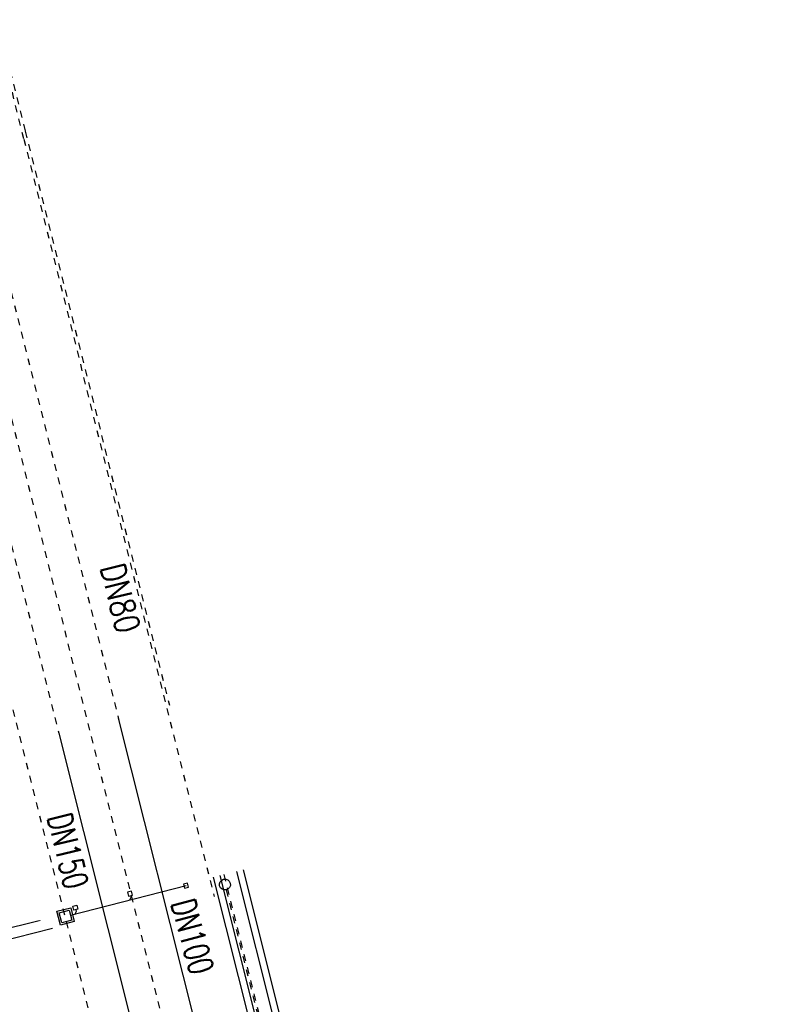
# Model space of a CAD drawing. Extents: x 447045 to 447634, y 442020 to 443192.
# Tile 67 of 82: x 447174 to 447229, y 442920 to 442992. Entities that reach past the tile are written whole.
import ezdxf

# ---------------------------------------------------------------- set-up
doc = ezdxf.new("R2010")
doc.units = 0
doc.header["$LTSCALE"] = 2
doc.header["$MEASUREMENT"] = 0
for name, pattern in [('ACAD_ISO03W100', [0.5, 0.25, -0.25]), ('ACAD_ISO10W100W', [0.5, 0.25, -0.25]), ('AUSGEZOGEN', [0])]:
    doc.linetypes.add(name, pattern=pattern)
for name, color, linetype in [('DB-Bahnachse', 7, 'CONTINUOUS'), ('DB-Gleisachsen', 7, 'CONTINUOUS'), ('DB-Ingenieurbauwerke', 15, 'CONTINUOUS'), ('FBRTOP', 250, 'AUSGEZOGEN'), ('SCHLITZRINNE', 200, 'AUSGEZOGEN')]:
    doc.layers.add(name, color=color, linetype=linetype)
doc.styles.add('ROMANS', font='romans.shx', dxfattribs={"width": 0.8})

msp = doc.modelspace()

# ---------------------------------------------------------------- hatches: boundary and pattern name
at = {"layer": 'SCHLITZRINNE'}
h = msp.add_hatch(dxfattribs=at)
h.set_pattern_fill('_USER', color=256, scale=1.5, angle=45, style=0, pattern_type=0)
h.set_pattern_definition([(324.6696951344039, (447346.8685199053, 442714.5348465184), (0.8674338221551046, 1.223747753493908), [])])
edge = h.paths.add_edge_path(flags=17)
edge.add_line((447346.0616195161, 442716.3032781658), (447346.6361901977, 442716.4005791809))
edge = h.paths.add_edge_path(flags=17)
edge.add_line((447346.8871195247, 442714.9188203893), (447346.3125488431, 442714.8215193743))
edge = h.paths.add_edge_path(flags=17)
edge.add_line((447346.3125488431, 442714.8215193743), (447346.0616195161, 442716.3032781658))
edge = h.paths.add_edge_path(flags=17)
edge.add_line((447346.6361901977, 442716.4005791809), (447346.8871195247, 442714.9188203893))
edge = h.paths.add_edge_path()
edge.add_arc((455543.1851194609, 444109.4959850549), 8314.175989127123, 189.6562417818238, 189.6840918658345)
edge.add_arc((393563.5535929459, 433546.012125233), 54559.20423759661, 9.665544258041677, 9.67045007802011, ccw=False)
edge.add_arc((464490.7175437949, 449190.249554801), 18280.39343786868, 199.2569880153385, 199.2725912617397)
edge.add_arc((438988.1613027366, 440271.6982763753), 8736.655536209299, 19.248465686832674, 19.281113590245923, ccw=False)
edge.add_arc((439684.884197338, 440514.9838708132), 7998.678116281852, 19.2238186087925, 19.248465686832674, ccw=False)
edge.add_arc((551443.6805055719, 479485.6081539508), 110359.837036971, 199.2238149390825, 199.2304511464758)
edge.add_arc((461591.9284848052, 448142.3628786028), 15198.20419267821, 199.2304511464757, 199.2954143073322)
edge.add_arc((434066.5644204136, 438505.5905611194), 13965.35264760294, 19.22764435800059, 19.29541436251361, ccw=False)
edge.add_arc((446515.3391800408, 442847.4484587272), 781.1301442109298, 18.874057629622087, 19.227644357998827, ccw=False)
edge.add_arc((443272.1578874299, 441738.6996315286), 4208.59989003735, 18.721726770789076, 18.874057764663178, ccw=False)
edge.add_arc((445875.7446372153, 442621.065670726), 1459.557549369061, 18.158793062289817, 18.72172677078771, ccw=False)
edge.add_arc((444728.6532720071, 442244.8351673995), 2666.772522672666, 17.742332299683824, 18.158793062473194, ccw=False)
edge.add_arc((445572.4217009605, 442514.803087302), 1780.867426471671, 17.477765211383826, 17.74233229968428, ccw=False)
edge.add_arc((445655.9223158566, 442541.0951066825), 1693.325305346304, 17.206445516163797, 17.477765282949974, ccw=False)
edge.add_arc((445949.7367177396, 442632.082078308), 1385.745182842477, 16.534274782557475, 17.206445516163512, ccw=False)
edge.add_arc((445777.9256488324, 442581.0775038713), 1564.967140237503, 15.901763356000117, 16.534274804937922, ccw=False)
edge.add_arc((444610.2498572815, 442248.4174516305), 2779.104473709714, 15.717077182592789, 15.901763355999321, ccw=False)
edge.add_arc((445469.3841440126, 442490.1855316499), 1886.600396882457, 15.492922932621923, 15.71707716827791, ccw=False)
edge.add_arc((444501.3018579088, 442221.8413207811), 2891.185847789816, 15.151693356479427, 15.49292293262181, ccw=False)
edge.add_arc((444653.0003013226, 442262.919567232), 2734.024020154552, 14.800793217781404, 15.15169336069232, ccw=False)
edge.add_arc((445305.3867260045, 442435.2971580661), 2059.248441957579, 14.553226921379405, 14.800793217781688, ccw=False)
edge.add_arc((445661.5778748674, 442527.7675625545), 1691.249922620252, 14.280051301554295, 14.55322700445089, ccw=False)
edge.add_arc((445825.2781955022, 442569.4335576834), 1522.330266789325, 13.754489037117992, 14.280051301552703, ccw=False)
edge.add_arc((444655.9725115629, 442283.2091768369), 2726.157571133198, 13.361751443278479, 13.754489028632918, ccw=False)
edge.add_arc((444873.7445731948, 442334.9361968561), 2502.326484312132, 13.156370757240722, 13.361751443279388, ccw=False)
edge.add_arc((445203.5665272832, 442412.0303197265), 2163.614179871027, 12.935498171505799, 13.156370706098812, ccw=False)
edge.add_arc((445591.1524972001, 442501.0521217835), 1765.936213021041, 12.36851844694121, 12.935498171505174, ccw=False)
edge.add_arc((445707.2559674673, 442526.5122554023), 1647.073964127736, 11.781436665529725, 12.368518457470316, ccw=False)
edge.add_arc((445429.9941138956, 442468.6829810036), 1930.302423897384, 11.594814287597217, 11.781436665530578, ccw=False)
edge.add_arc((442977.0603987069, 441965.3993853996), 4434.33480961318, 11.471684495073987, 11.59481397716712, ccw=False)
edge.add_arc((444371.6934236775, 442248.4229983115), 3011.273447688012, 11.050893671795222, 11.471684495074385, ccw=False)
edge.add_arc((446428.11335783, 442650.0465261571), 916.0015312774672, 10.287944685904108, 11.050893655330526, ccw=False)
edge.add_arc((445293.5438072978, 442444.106887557), 2069.110025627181, 9.832006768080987, 10.287944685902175, ccw=False)
edge.add_arc((438489.7745608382, 441264.9773509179), 8974.298105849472, 9.613081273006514, 9.832006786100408, ccw=False)
edge.add_arc((-516898.9809261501, 279448.6900894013), 977969.7495575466, 9.612262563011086, 9.613081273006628, ccw=False)
edge.add_arc((439111.8192036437, 441356.2794889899), 8345.741258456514, 9.603416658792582, 9.61227924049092, ccw=False)
edge.add_arc((371773.6318437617, 429962.7471930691), 76641.01236189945, 9.590854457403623, 9.603416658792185, ccw=False)
edge.add_arc((456011.6550815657, 444189.1683239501), 8789.8725663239, 189.5423691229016, 189.6519019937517)
edge.add_arc((455543.1851558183, 444109.4959913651), 8314.676026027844, 189.6519019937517, 189.6840918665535)
edge.add_arc((393564.9242098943, 433546.2457900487), 54557.31384556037, 9.66554402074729, 9.670449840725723, ccw=False)
edge.add_line((447347.776, 442706.232), (447348.2689023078, 442706.3159482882))
h = msp.add_hatch(dxfattribs=at)
h.set_pattern_fill('_USER', color=256, scale=1.5, angle=45, style=0, pattern_type=0)
h.set_pattern_definition([(334.2695901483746, (447234.5127272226, 443158.8401483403), (0.6512059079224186, 1.35127009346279), [])])
edge = h.paths.add_edge_path()
edge.add_arc((464490.7175438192, 449190.2495547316), 18279.89343786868, 199.256988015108, 199.2725912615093)
edge.add_arc((438988.2845204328, 440271.7413311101), 8737.025012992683, 19.253848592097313, 19.281113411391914, ccw=False)
edge.add_line((447233.134, 443161.2700000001), (447233.6060244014, 443161.4349028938))
edge.add_arc((464490.7175437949, 449190.249554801), 18280.39343786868, 199.2569880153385, 199.2725912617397)
edge.add_arc((438988.1613027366, 440271.6982763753), 8736.655536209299, 19.248465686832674, 19.281113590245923, ccw=False)
edge.add_arc((439684.884197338, 440514.9838708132), 7998.678116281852, 19.2238186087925, 19.248465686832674, ccw=False)
edge.add_arc((551443.6805055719, 479485.6081539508), 110359.837036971, 199.2238149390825, 199.2304511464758)
edge.add_arc((461591.9284848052, 448142.3628786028), 15198.20419267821, 199.2304511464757, 199.2954143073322)
edge.add_arc((434066.5644204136, 438505.5905611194), 13965.35264760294, 19.22764435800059, 19.29541436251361, ccw=False)
edge.add_arc((446515.3391800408, 442847.4484587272), 781.1301442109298, 18.874057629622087, 19.227644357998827, ccw=False)
edge.add_arc((443272.1578874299, 441738.6996315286), 4208.59989003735, 18.721726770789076, 18.874057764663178, ccw=False)
edge.add_arc((445875.7446372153, 442621.065670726), 1459.557549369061, 18.158793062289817, 18.72172677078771, ccw=False)
edge.add_arc((444728.6532720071, 442244.8351673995), 2666.772522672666, 17.742332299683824, 18.158793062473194, ccw=False)
edge.add_arc((445572.4217009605, 442514.803087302), 1780.867426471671, 17.477765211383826, 17.74233229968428, ccw=False)
edge.add_arc((445655.9223158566, 442541.0951066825), 1693.325305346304, 17.206445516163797, 17.477765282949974, ccw=False)
edge.add_arc((445949.7367177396, 442632.082078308), 1385.745182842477, 16.534274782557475, 17.206445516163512, ccw=False)
edge.add_arc((445777.9256488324, 442581.0775038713), 1564.967140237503, 15.901763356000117, 16.534274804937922, ccw=False)
edge.add_arc((444610.2498572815, 442248.4174516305), 2779.104473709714, 15.717077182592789, 15.901763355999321, ccw=False)
edge.add_arc((445469.3841440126, 442490.1855316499), 1886.600396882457, 15.492922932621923, 15.71707716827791, ccw=False)
edge.add_arc((444501.3018579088, 442221.8413207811), 2891.185847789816, 15.151693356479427, 15.49292293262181, ccw=False)
edge.add_arc((444653.0003013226, 442262.919567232), 2734.024020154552, 14.800793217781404, 15.15169336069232, ccw=False)
edge.add_arc((445305.3867260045, 442435.2971580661), 2059.248441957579, 14.553226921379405, 14.800793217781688, ccw=False)
edge.add_arc((445661.5778748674, 442527.7675625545), 1691.249922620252, 14.280051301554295, 14.55322700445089, ccw=False)
edge.add_arc((445825.2781955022, 442569.4335576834), 1522.330266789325, 13.754489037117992, 14.280051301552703, ccw=False)
edge.add_arc((444655.9725115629, 442283.2091768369), 2726.157571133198, 13.361751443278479, 13.754489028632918, ccw=False)
edge.add_arc((444873.7445731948, 442334.9361968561), 2502.326484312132, 13.156370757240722, 13.361751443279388, ccw=False)
edge.add_arc((445203.5665272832, 442412.0303197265), 2163.614179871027, 12.935498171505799, 13.156370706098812, ccw=False)
edge.add_arc((445591.1524972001, 442501.0521217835), 1765.936213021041, 12.36851844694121, 12.935498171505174, ccw=False)
edge.add_arc((445707.2559674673, 442526.5122554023), 1647.073964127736, 11.781436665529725, 12.368518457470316, ccw=False)
edge.add_arc((445429.9941138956, 442468.6829810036), 1930.302423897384, 11.594814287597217, 11.781436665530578, ccw=False)
edge.add_arc((442977.0603987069, 441965.3993853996), 4434.33480961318, 11.471684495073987, 11.59481397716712, ccw=False)
edge.add_arc((444371.6934236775, 442248.4229983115), 3011.273447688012, 11.050893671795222, 11.471684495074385, ccw=False)
edge.add_arc((446428.11335783, 442650.0465261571), 916.0015312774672, 10.287944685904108, 11.050893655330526, ccw=False)
edge.add_arc((445293.5438072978, 442444.106887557), 2069.110025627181, 9.832006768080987, 10.287944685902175, ccw=False)
edge.add_arc((438489.7745608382, 441264.9773509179), 8974.298105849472, 9.613081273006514, 9.832006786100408, ccw=False)
edge.add_arc((-516898.9809261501, 279448.6900894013), 977969.7495575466, 9.612262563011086, 9.613081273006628, ccw=False)
edge.add_arc((439111.8192036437, 441356.2794889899), 8345.741258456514, 9.603416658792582, 9.61227924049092, ccw=False)
edge.add_arc((371773.6318437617, 429962.7471930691), 76641.01236189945, 9.590854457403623, 9.603416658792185, ccw=False)
edge.add_arc((456011.6550815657, 444189.1683239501), 8789.8725663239, 189.5423691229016, 189.6519019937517)
edge.add_arc((455543.1851558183, 444109.4959913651), 8314.676026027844, 189.6519019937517, 189.6840918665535)
edge.add_arc((393564.9242098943, 433546.2457900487), 54557.31384556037, 9.66554402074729, 9.670449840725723, ccw=False)

# ---------------------------------------------------------------- linework, layer by layer
at = {"layer": 'DB-Bahnachse', "linetype": 'ACAD_ISO10W100W'}
msp.add_line((447168.8967375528, 442982.1974797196), (447186.7659093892, 442911.0991769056), dxfattribs=at)
at = {"layer": 'DB-Gleisachsen', "linetype": 'ACAD_ISO03W100'}
for p, q in [((447171.0788732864, 442982.74591698), (447181.6425995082, 442940.7147018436)), ((447166.7146018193, 442981.6490424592), (447177.2359724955, 442939.7863526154))]:
    msp.add_line(p, q, dxfattribs=at)
at = {"layer": 'DB-Gleisachsen', "linetype": 'Continuous'}
for p, q in [((447181.6002452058, 442940.8832221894), (447212.6979661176, 442816.9764648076)), ((447177.2359725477, 442939.7863524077), (447208.3425150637, 442815.8444904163))]:
    msp.add_line(p, q, dxfattribs=at)
at = {"layer": 'DB-Ingenieurbauwerke', "linetype": 'ACAD_ISO03W100'}
for p, q in [((447173.4271943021, 442989.2350166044), (447174.7746805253, 442983.873665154)), ((447173.3275338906, 442988.6525826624), (447174.6750926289, 442983.2909426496)), ((447174.6750926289, 442983.2909426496), (447188.6197023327, 442927.8077421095)), ((447174.7746805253, 442983.873665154), (447185.3430604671, 442941.823901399)), ((447167.5423763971, 442966.7107279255), (447205.6327712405, 442815.1402325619)), ((447189.3271541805, 442929.421264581), (447217.0826561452, 442818.9869869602)), ((447189.5058253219, 442928.3001068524), (447208.3239333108, 442853.4261534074))]:
    msp.add_line(p, q, dxfattribs=at)
at = {"layer": 'DB-Ingenieurbauwerke', "linetype": 'Continuous'}
for p, q in [((447188.5512836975, 442929.2262646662), (447216.3060749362, 442818.7948148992)), ((447189.0362027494, 442929.3481396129), (447216.7914381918, 442818.9149224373)), ((447190.2572161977, 442929.6546787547), (447218.0134699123, 442819.2173252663)), ((447190.7421352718, 442929.7765536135), (447218.4988331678, 442819.3374328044)), ((447178.1001303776, 442926.4472933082), (447186.5659808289, 442928.6191389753)), ((447186.6740388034, 442928.8017177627), (447186.3834488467, 442928.7271692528)), ((447186.3834488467, 442928.7271692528), (447186.4579228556, 442928.4365601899)), ((447186.4579228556, 442928.4365601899), (447186.7485128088, 442928.5111086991)), ((447186.7485128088, 442928.5111086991), (447186.6740388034, 442928.8017177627)), ((447182.5588560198, 442928.2105729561), (447182.2682660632, 442928.1360244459)), ((447182.2682660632, 442928.1360244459), (447182.3427400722, 442927.8454153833)), ((447182.3427400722, 442927.8454153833), (447182.6333300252, 442927.9199638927)), ((447182.5252772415, 442927.7373864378), (447182.4172267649, 442927.5548095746)), ((447182.488035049, 442927.8826896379), (447182.5252772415, 442927.7373864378)), ((447182.6333300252, 442927.9199638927), (447182.5588560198, 442928.2105729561)), ((447177.0980157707, 442926.7322097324), (447178.1150806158, 442926.9931295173)), ((447178.1150806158, 442926.9931295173), (447178.3758124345, 442925.9760164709)), ((447178.2658775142, 442927.1092439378), (447178.5564674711, 442927.183792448)), ((447178.3403515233, 442926.8186348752), (447178.2658775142, 442927.1092439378)), ((447178.5564674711, 442927.183792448), (447178.6309414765, 442926.8931833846)), ((447177.3587476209, 442925.7150966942), (447177.0980157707, 442926.7322097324)), ((447177.2805477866, 442926.6241794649), (447178.0070226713, 442926.8105507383)), ((447177.4667848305, 442925.8976701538), (447177.2805477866, 442926.6241794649)), ((447178.0070226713, 442926.8105507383), (447178.1932596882, 442926.0840414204)), ((447178.6309414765, 442926.8931833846), (447178.3403515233, 442926.8186348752)), ((447178.5228886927, 442926.7106059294), (447178.414838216, 442926.5280290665)), ((447178.4856464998, 442926.8559091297), (447178.5228886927, 442926.7106059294)), ((447175.8072992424, 442926.0421491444), (447162.7617199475, 442922.7633883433)), ((447175.8419515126, 442926.0508588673), (447175.8464808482, 442926.0328374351)), ((447178.3758124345, 442925.9760164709), (447177.3587476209, 442925.7150966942)), ((447178.1932596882, 442926.0840414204), (447177.4667848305, 442925.8976701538)), ((447176.7778698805, 442925.4612037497), (447163.7325907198, 442922.1825183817))]:
    msp.add_line(p, q, dxfattribs=at)
msp.add_ellipse((447189.4083253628, 442928.6880421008), major_axis=(-0.2828427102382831, 0.2828427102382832), ratio=0.999999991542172, start_param=2.598780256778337, end_param=8.881965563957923, dxfattribs=at)
at = {"layer": 'FBRTOP', "color": 0}
for points in [[(447425.7343526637, 442335.0284955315, -2.516183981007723e-06), (447426.4300518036, 442330.9202575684, -5.032422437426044e-07), (447429.9083806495, 442310.3793302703)], [(447358.9473806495, 442729.4133302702, 5.459756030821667e-06), (447365.2088651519, 442692.4394217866, -2.781310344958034e-06), (447371.4703496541, 442655.4655133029, -2.678646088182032e-06), (447379.8183651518, 442606.1674217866, 3.217572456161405e-06), (447388.1663806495, 442556.8693302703)], [(447255.0237192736, 443143.7505937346, -6.431137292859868e-06), (447259.1527563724, 443131.9519877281, 2.230687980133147e-05)], [(447349.1573781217, 442787.2237645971, -3.15025933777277e-06), (447350.3487882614, 442780.1909008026, -1.498453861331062e-05)]]:
    msp.add_lwpolyline(points, format="xyb", dxfattribs=at)
at = {"layer": 'FBRTOP', "color": 0, "const_width": 0.5}
for points in [[(447422.7764668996, 442334.5275845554, -2.52471386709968e-06), (447423.4721641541, 442330.4193572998, -5.04947965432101e-07), (447426.9504899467, 442309.8784484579)], [(447395.1695331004, 442329.8524154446, -2.587303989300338e-06), (447395.8652172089, 442325.7442626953, -5.1746108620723e-07), (447399.3435100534, 442305.2035515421)], [(447355.9894899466, 442728.9124484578, 5.459791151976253e-06), (447362.2509771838, 442691.9385238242, -2.781311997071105e-06), (447368.512464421, 442654.9645991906, -2.678645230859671e-06), (447376.8604771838, 442605.6665238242, 3.217571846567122e-06), (447385.2084899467, 442556.3684484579)], [(447328.3825100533, 442724.2375515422, 5.45978087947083e-06), (447334.6440228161, 442687.2634761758, -2.781315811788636e-06), (447340.9055355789, 442650.2894008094, -2.678638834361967e-06), (447349.2535228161, 442600.9914761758, 3.217570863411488e-06), (447357.6015100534, 442551.6935515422)], [(447252.1921217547, 443142.7596066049, -6.430886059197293e-06), (447256.3211523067, 443130.9610193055, 2.245480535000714e-05)], [(447225.7638782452, 443133.5103933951, -6.428329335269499e-06), (447229.8928476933, 443121.7119806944, 2.393032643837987e-05)], [(447346.2005466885, 442786.7166296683, -3.19698192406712e-06), (447347.3909859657, 442779.6894931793, -1.519791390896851e-05)], [(447318.6034533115, 442781.9833703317, -3.220058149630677e-06), (447319.7848277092, 442775.0097446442, -1.522388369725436e-05)]]:
    msp.add_lwpolyline(points, format="xyb", dxfattribs=at)

# ---------------------------------------------------------------- texts
at = {"layer": 'DB-Ingenieurbauwerke', "linetype": 'Continuous', "style": 'ROMANS'}
for s, rotation, oblique, width, p in [('DN80', 283.831876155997, 1.564307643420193e-06, 0.8000000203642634, (447180.2681243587, 442951.9410825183)), ('DN150', 283.4621929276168, 1.304592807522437e-06, 0.7, (447176.3858802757, 442933.6503782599)), ('DN100', 285.0785001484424, 359.9999974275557, 0.7, (447185.4419388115, 442927.3379768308))]:
    msp.add_text(s, height=1.8, rotation=rotation, dxfattribs=dict(at, oblique=oblique, width=width)).set_placement(p)

doc.saveas('drawing.dxf')
